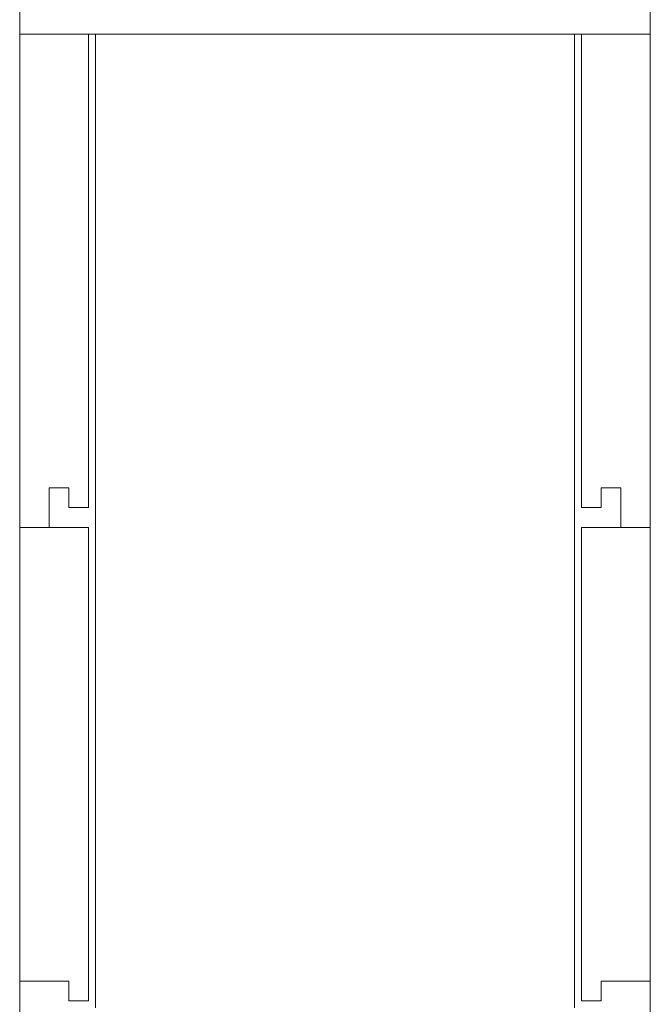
# Model space of a CAD drawing. Header units: metres. Extents: x 7168 to 12828, y 1523 to 3619.
# Tile 102 of 132: x 12059 to 12091, y 2171 to 2221. Entities that reach past the tile are written whole.
import ezdxf

# ---------------------------------------------------------------- set-up
doc = ezdxf.new("R2010")
doc.units = ezdxf.units.M
doc.layers.add('CIENKIE', color=4, linetype='Continuous')
doc.layers.add('GRUBE', color=7, linetype='Continuous')
doc.layers.add('w0', color=7, linetype='Continuous', lineweight=20)

msp = doc.modelspace()

# ---------------------------------------------------------------- linework, layer by layer
at = {"layer": 'CIENKIE', "color": 7, "lineweight": 0}
for p, q in [((12062.668, 2170.979, -17586.496), (12062.668, 2220.329, -17586.496)), ((12086.968, 2170.979, -17586.496), (12086.968, 2220.329, -17586.496))]:
    msp.add_line(p, q, dxfattribs=at)
at = {"layer": 'GRUBE', "color": 7, "lineweight": 0}
for p, q in [((12058.818, 2160.329, -17586.496), (12058.818, 2220.329, -17586.496)), ((12058.818, 2220.329, -17586.496), (12090.818, 2220.329, -17586.496)), ((12062.318, 2196.329, -17586.496), (12062.318, 2220.329, -17586.496)), ((12087.318, 2196.329, -17586.496), (12087.318, 2220.329, -17586.496)), ((12090.818, 2160.329, -17586.496), (12090.818, 2220.329, -17586.496)), ((12060.318, 2195.329, -17586.496), (12060.318, 2197.329, -17586.496)), ((12060.318, 2197.329, -17586.496), (12061.318, 2197.329, -17586.496)), ((12061.318, 2196.329, -17586.496), (12061.318, 2197.329, -17586.496)), ((12088.318, 2196.329, -17586.496), (12088.318, 2197.329, -17586.496)), ((12089.318, 2197.329, -17586.496), (12088.318, 2197.329, -17586.496)), ((12089.318, 2195.329, -17586.496), (12089.318, 2197.329, -17586.496)), ((12061.318, 2196.329, -17586.496), (12062.318, 2196.329, -17586.496)), ((12088.318, 2196.329, -17586.496), (12087.318, 2196.329, -17586.496)), ((12058.818, 2195.329, -17586.496), (12062.318, 2195.329, -17586.496)), ((12062.318, 2171.329, -17586.496), (12062.318, 2195.329, -17586.496)), ((12087.318, 2171.329, -17586.496), (12087.318, 2195.329, -17586.496)), ((12090.818, 2195.329, -17586.496), (12087.318, 2195.329, -17586.496)), ((12058.818, 2172.329, -17586.496), (12061.318, 2172.329, -17586.496)), ((12061.318, 2171.329, -17586.496), (12061.318, 2172.329, -17586.496)), ((12090.818, 2172.329, -17586.496), (12088.318, 2172.329, -17586.496)), ((12088.318, 2171.329, -17586.496), (12088.318, 2172.329, -17586.496)), ((12061.318, 2171.329, -17586.496), (12062.318, 2171.329, -17586.496)), ((12088.318, 2171.329, -17586.496), (12087.318, 2171.329, -17586.496))]:
    msp.add_line(p, q, dxfattribs=at)
at = {"layer": 'w0', "color": 7, "lineweight": 0}
for p, q in [((12058.818, 2220.329, -17586.496), (12058.818, 2304.329, -17586.496)), ((12090.818, 2304.329, -17586.496), (12090.818, 2220.329, -17586.496)), ((12058.818, 2221.829, -17586.496), (12058.818, 2220.329, -17586.496)), ((12090.818, 2220.329, -17586.496), (12090.818, 2221.829, -17586.496)), ((12090.818, 2220.329, -17586.496), (12058.818, 2220.329, -17586.496)), ((12058.818, 2220.329, -17586.496), (12090.818, 2220.329, -17586.496))]:
    msp.add_line(p, q, dxfattribs=at)

doc.saveas('drawing.dxf')
